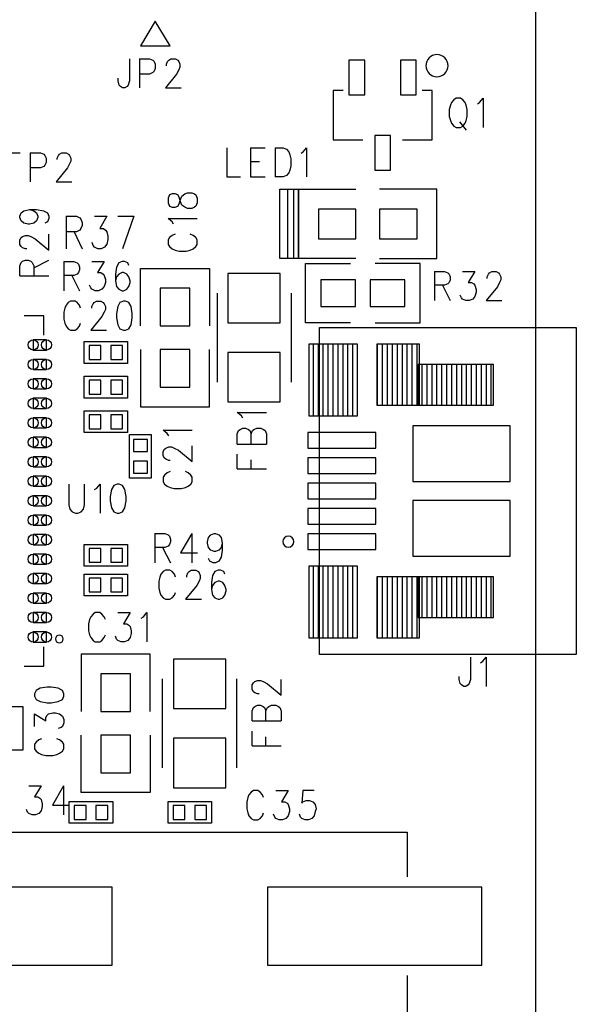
# Model space of a CAD drawing. Extents: x 2 to 38, y 4.3 to 27.6.
# Tile 15 of 25: x 21.1 to 23.5, y 16.8 to 21.1. Entities that reach past the tile are written whole.
import ezdxf

# ---------------------------------------------------------------- set-up
doc = ezdxf.new("R2010")
doc.units = 0
doc.layers.get('0').update_dxf_attribs({"linetype": 'CONTINUOUS'})
doc.layers.add('assy_t', color=3, linetype='CONTINUOUS')

# ---------------------------------------------------------------- blocks, each defined once
blk = doc.blocks.new('D17')
blk.add_lwpolyline([(-0.06348, -0.08041), (0.06348, -0.08041), (0.06348, 0.08041), (-0.06348, 0.08041)], close=True)
blk = doc.blocks.new('D18')
blk.add_lwpolyline([(-0.02539, -0.02963), (0.02539, -0.02963), (0.02539, 0.02963), (-0.02539, 0.02963)], close=True)
blk = doc.blocks.new('D19')
blk.add_lwpolyline([(-0.02963, -0.02539), (0.02963, -0.02539), (0.02963, 0.02539), (-0.02963, 0.02539)], close=True)
blk = doc.blocks.new('D20')
blk.add_lwpolyline([(-0.08041, -0.06348), (0.08041, -0.06348), (0.08041, 0.06348), (-0.08041, 0.06348)], close=True)
blk = doc.blocks.new('D23')
blk.add_lwpolyline([(-0.03386, -0.07407), (0.03386, -0.07407), (0.03386, 0.07407), (-0.03386, 0.07407)], close=True)
blk = doc.blocks.new('D26')
blk.add_lwpolyline([(-0.11216, -0.10581), (0.11216, -0.10581), (0.11216, 0.10581), (-0.11216, 0.10581)], close=True)
blk = doc.blocks.new('D27')
blk.add_lwpolyline([(-0.07407, -0.05714), (0.07407, -0.05714), (0.07407, 0.05714), (-0.07407, 0.05714)], close=True)
blk = doc.blocks.new('D33')
blk.add_lwpolyline([(-0.1458, -0.03333), (0.1458, -0.03333), (0.1458, 0.03333), (-0.1458, 0.03333)], close=True)
blk = doc.blocks.new('D34')
blk.add_lwpolyline([(-0.20828, -0.11872), (0.20828, -0.11872), (0.20828, 0.11872), (-0.20828, 0.11872)], close=True)
blk = doc.blocks.new('D41')
blk.add_lwpolyline([(0.0283, 0.0216), (-0.0283, 0.0216), (-0.0283, -0.0216), (0.0283, -0.0216)], close=True)
for centre in [(-0.0283, 0), (0.0283, 0)]:
    blk.add_circle(centre, 0.0217)
blk = doc.blocks.new('D44')
blk.add_lwpolyline([(-0.45921, -0.16718), (0.45921, -0.16718), (0.45921, 0.16718), (-0.45921, 0.16718)], close=True)

msp = doc.modelspace()

# ---------------------------------------------------------------- linework, layer by layer
at = {"layer": 'assy_t', "color": 3}
for points in [[(10.713162, 10.575483), (23.304282, 10.575483), (23.304282, 24.330483), (10.713162, 24.330483), (10.713162, 10.575483)], [(21.674842, 21.050443), (21.611362, 20.944623), (21.738322, 20.944623), (21.674842, 21.050443)], [(21.564222, 20.889743), (21.564222, 20.794523), (21.559422, 20.776663), (21.554602, 20.770703), (21.544982, 20.764763), (21.535362, 20.764763), (21.525742, 20.770703), (21.520942, 20.776663), (21.516142, 20.794523), (21.516142, 20.806423)], [(21.607502, 20.889743), (21.607502, 20.764763)], [(21.607502, 20.889743), (21.650802, 20.889743), (21.665222, 20.883783), (21.670042, 20.877843), (21.674842, 20.865943), (21.674842, 20.848083), (21.670042, 20.836183), (21.665222, 20.830223), (21.650802, 20.824283), (21.607502, 20.824283)], [(21.722942, 20.859983), (21.722942, 20.865943), (21.727742, 20.877843), (21.732562, 20.883783), (21.742182, 20.889743), (21.761422, 20.889743), (21.771042, 20.883783), (21.775842, 20.877843), (21.780642, 20.865943), (21.780642, 20.854023), (21.775842, 20.842123), (21.766222, 20.824283), (21.718122, 20.764763), (21.785462, 20.764763)], [(22.478982, 20.754183), (22.436662, 20.754183), (22.436662, 20.542563), (22.563622, 20.542563)], [(22.732922, 20.542563), (22.859882, 20.542563), (22.859882, 20.754183), (22.817562, 20.754183)], [(22.962802, 20.720443), (22.953202, 20.714503), (22.943582, 20.702603), (22.938762, 20.690683), (22.933962, 20.672843), (22.933962, 20.643083), (22.938762, 20.625223), (22.943582, 20.613323), (22.953202, 20.601423), (22.962802, 20.595463), (22.982042, 20.595463), (22.991662, 20.601423), (23.001282, 20.613323), (23.006102, 20.625223), (23.010902, 20.643083), (23.010902, 20.672843), (23.006102, 20.690683), (23.001282, 20.702603), (22.991662, 20.714503), (22.982042, 20.720443), (22.962802, 20.720443)], [(23.054182, 20.696643), (23.063802, 20.702603), (23.078242, 20.720443), (23.078242, 20.595463)], [(22.977242, 20.619263), (23.006102, 20.583563)], [(21.029422, 20.487683), (21.096742, 20.487683)], [(21.140042, 20.487683), (21.140042, 20.362683)], [(21.140042, 20.487683), (21.183322, 20.487683)], [(21.183322, 20.487683), (21.197742, 20.481723), (21.202562, 20.475763), (21.207362, 20.463863), (21.207362, 20.446003), (21.202562, 20.434103), (21.197742, 20.428163), (21.183322, 20.422203), (21.140042, 20.422203)], [(21.293942, 20.487683), (21.303562, 20.481723), (21.308362, 20.475763), (21.313182, 20.463863), (21.313182, 20.451963), (21.308362, 20.440063), (21.298742, 20.422203), (21.250642, 20.362683), (21.317982, 20.362683)], [(21.255462, 20.457923), (21.255462, 20.463863), (21.260262, 20.475763), (21.265082, 20.481723), (21.274702, 20.487683)], [(21.274702, 20.487683), (21.293942, 20.487683)], [(21.981682, 20.508843), (21.981682, 20.383843), (22.039402, 20.383843)], [(22.082682, 20.508843), (22.082682, 20.383843)], [(22.082682, 20.508843), (22.145202, 20.508843)], [(22.188482, 20.508843), (22.188482, 20.383843)], [(22.188482, 20.508843), (22.222162, 20.508843), (22.236582, 20.502883), (22.246202, 20.490983), (22.251022, 20.479083), (22.255822, 20.461223), (22.255822, 20.431463), (22.251022, 20.413603), (22.246202, 20.401703), (22.236582, 20.389803), (22.222162, 20.383843), (22.188482, 20.383843)], [(22.299102, 20.485023), (22.308722, 20.490983), (22.323162, 20.508843), (22.323162, 20.383843)], [(22.082682, 20.449323), (22.121162, 20.449323)], [(22.082682, 20.383843), (22.145202, 20.383843)], [(21.729722, 20.273223), (21.735682, 20.258803), (21.747582, 20.254003), (21.759482, 20.254003), (21.771402, 20.258803), (21.777342, 20.268423), (21.783302, 20.287663), (21.789242, 20.302083), (21.801142, 20.311703), (21.813062, 20.316523), (21.830902, 20.316523), (21.842822, 20.311703), (21.848762, 20.306903), (21.854722, 20.292463), (21.854722, 20.273223), (21.848762, 20.258803), (21.842822, 20.254003), (21.830902, 20.249183), (21.813062, 20.249183), (21.801142, 20.254003), (21.789242, 20.263623), (21.783302, 20.278043), (21.777342, 20.297283), (21.771402, 20.306903), (21.759482, 20.311703), (21.747582, 20.311703), (21.735682, 20.306903), (21.729722, 20.292463), (21.729722, 20.273223)], [(22.267362, 20.034683), (22.208122, 20.034683), (22.208122, 20.330943), (22.267362, 20.330943), (22.267362, 20.034683)], [(22.288522, 20.034683), (22.241982, 20.034683), (22.241982, 20.330943), (22.288522, 20.330943), (22.288522, 20.034683)], [(22.534002, 20.034683), (22.288522, 20.034683), (22.288522, 20.330943), (22.534002, 20.330943)], [(22.635582, 20.034683), (22.881042, 20.034683), (22.881042, 20.330943), (22.635582, 20.330943)], [(21.136542, 20.244383), (21.154402, 20.239563), (21.166302, 20.229943), (21.172262, 20.215523), (21.172262, 20.210703), (21.166302, 20.196283), (21.154402, 20.186663), (21.136542, 20.181843), (21.130602, 20.181843), (21.112742, 20.186663), (21.100842, 20.196283), (21.094882, 20.210703), (21.094882, 20.215523), (21.100842, 20.229943), (21.112742, 20.239563), (21.136542, 20.244383), (21.166302, 20.244383), (21.196062, 20.239563), (21.213922, 20.229943), (21.219862, 20.215523), (21.219862, 20.205903), (21.213922, 20.191463), (21.202022, 20.186663)], [(21.293942, 20.215883), (21.293942, 20.077003)], [(21.293942, 20.215883), (21.337222, 20.215883), (21.351642, 20.209263), (21.356462, 20.202663), (21.361262, 20.189423), (21.361262, 20.176203), (21.356462, 20.162983), (21.351642, 20.156363), (21.337222, 20.149743), (21.293942, 20.149743)], [(21.414182, 20.215883), (21.467082, 20.215883), (21.438222, 20.162983), (21.452642, 20.162983), (21.462262, 20.156363), (21.467082, 20.149743), (21.471882, 20.129903), (21.471882, 20.116683), (21.467082, 20.096843), (21.457462, 20.083623), (21.443022, 20.077003), (21.428602, 20.077003), (21.414182, 20.083623), (21.409362, 20.090223)], [(21.515162, 20.215883), (21.582502, 20.215883)], [(21.582502, 20.215883), (21.534402, 20.077003)], [(21.753542, 20.181843), (21.747582, 20.191463), (21.729722, 20.205903), (21.854722, 20.205903)], [(21.327602, 20.149743), (21.361262, 20.077003)], [(21.124642, 20.076043), (21.118702, 20.076043), (21.106782, 20.080863), (21.100842, 20.085663), (21.094882, 20.095283), (21.094882, 20.114523), (21.100842, 20.124143), (21.106782, 20.128943), (21.118702, 20.133763), (21.130602, 20.133763), (21.142502, 20.128943), (21.160362, 20.119323), (21.219862, 20.071243), (21.219862, 20.138563)], [(21.409362, 20.090223), (21.404562, 20.103463)], [(21.759482, 20.138563), (21.747582, 20.133763), (21.735682, 20.124143), (21.729722, 20.114523), (21.729722, 20.095283), (21.735682, 20.085663), (21.747582, 20.076043), (21.759482, 20.071243), (21.777342, 20.066423), (21.807102, 20.066423), (21.824962, 20.071243), (21.836862, 20.076043), (21.848762, 20.085663), (21.854722, 20.095283), (21.854722, 20.114523), (21.848762, 20.124143), (21.836862, 20.133763), (21.824962, 20.138563)], [(21.094882, 19.960623), (21.094882, 20.003903), (21.100842, 20.018323), (21.106782, 20.023143), (21.118702, 20.027943), (21.130602, 20.027943), (21.142502, 20.023143), (21.148442, 20.018323), (21.154402, 20.003903), (21.154402, 19.960623)], [(21.154402, 19.994283), (21.219862, 20.027943)], [(21.283362, 20.022123), (21.283362, 19.897143)], [(21.283362, 20.022123), (21.326642, 20.022123), (21.341062, 20.016163), (21.345882, 20.010223), (21.350682, 19.998303), (21.350682, 19.986403), (21.345882, 19.974503), (21.341062, 19.968563), (21.326642, 19.962603), (21.283362, 19.962603)], [(21.403582, 20.022123), (21.456502, 20.022123), (21.427642, 19.974503), (21.442062, 19.974503), (21.451682, 19.968563), (21.456502, 19.962603), (21.461302, 19.944743), (21.461302, 19.932843), (21.456502, 19.914983), (21.446882, 19.903083), (21.432442, 19.897143), (21.418022, 19.897143), (21.403582, 19.903083), (21.398782, 19.909043), (21.393982, 19.920943)], [(21.562302, 20.004263), (21.557502, 20.016163), (21.543062, 20.022123), (21.533442, 20.022123), (21.519022, 20.016163), (21.509402, 19.998303), (21.504582, 19.968563), (21.504582, 19.938803), (21.509402, 19.914983), (21.519022, 19.903083), (21.533442, 19.897143), (21.538262, 19.897143), (21.552682, 19.903083), (21.562302, 19.914983), (21.567122, 19.932843), (21.567122, 19.938803), (21.562302, 19.956643), (21.552682, 19.968563), (21.538262, 19.974503), (21.533442, 19.974503), (21.519022, 19.968563), (21.509402, 19.956643), (21.504582, 19.938803)], [(22.510722, 19.759583), (22.318162, 19.759583), (22.318162, 20.013523), (22.510722, 20.013523)], [(22.616542, 19.759583), (22.809102, 19.759583), (22.809102, 20.013523), (22.616542, 20.013523)], [(21.611362, 19.746883), (21.611362, 19.992363), (21.907622, 19.992363), (21.907622, 19.746883)], [(22.870462, 19.979803), (22.870462, 19.854803)], [(22.870462, 19.979803), (22.913762, 19.979803), (22.928182, 19.973843), (22.933002, 19.967883)], [(22.990702, 19.979803), (23.043602, 19.979803), (23.014762, 19.932183), (23.029182, 19.932183), (23.038802, 19.926223), (23.043602, 19.920283), (23.048422, 19.902423), (23.048422, 19.890523), (23.043602, 19.872663), (23.033982, 19.860763), (23.019562, 19.854803), (23.005142, 19.854803), (22.990702, 19.860763), (22.985902, 19.866723), (22.981082, 19.878623)], [(23.101322, 19.967883), (23.106142, 19.973843), (23.115742, 19.979803), (23.134982, 19.979803), (23.144602, 19.973843), (23.149422, 19.967883)], [(21.094882, 19.960623), (21.219862, 19.960623)], [(21.317022, 19.962603), (21.350682, 19.897143)], [(22.933002, 19.967883), (22.937802, 19.955983), (22.937802, 19.944083), (22.933002, 19.932183), (22.928182, 19.926223), (22.913762, 19.920283), (22.870462, 19.920283)], [(23.149422, 19.967883), (23.154222, 19.955983), (23.154222, 19.944083), (23.149422, 19.932183), (23.139802, 19.914323), (23.091702, 19.854803), (23.159042, 19.854803)], [(23.096522, 19.950043), (23.096522, 19.955983), (23.101322, 19.967883)], [(21.939362, 19.886563), (21.939362, 19.505643)], [(22.256782, 19.886563), (22.256782, 19.505643)], [(22.904142, 19.920283), (22.937802, 19.854803)], [(21.312222, 19.852823), (21.302602, 19.846883), (21.292982, 19.834963), (21.288162, 19.823063), (21.283362, 19.805223), (21.283362, 19.775463), (21.288162, 19.757603), (21.292982, 19.745703), (21.302602, 19.733803), (21.312222, 19.727843)], [(21.355502, 19.823063), (21.350682, 19.834963), (21.341062, 19.846883), (21.331442, 19.852823), (21.312222, 19.852823)], [(21.403582, 19.823063), (21.403582, 19.829023), (21.408402, 19.840923), (21.413202, 19.846883), (21.422822, 19.852823), (21.442062, 19.852823), (21.451682, 19.846883), (21.456502, 19.840923), (21.461302, 19.829023), (21.461302, 19.817123), (21.456502, 19.805223), (21.446882, 19.787363), (21.398782, 19.727843), (21.466122, 19.727843)], [(21.538262, 19.852823), (21.523822, 19.846883), (21.514202, 19.829023), (21.509402, 19.799263), (21.509402, 19.781403), (21.514202, 19.751643), (21.523822, 19.733803), (21.538262, 19.727843), (21.547882, 19.727843), (21.562302, 19.733803), (21.571922, 19.751643), (21.576722, 19.781403), (21.576722, 19.799263), (21.571922, 19.829023), (21.562302, 19.846883), (21.547882, 19.852823), (21.538262, 19.852823)], [(21.197302, 19.706603), (21.197302, 19.789903), (21.113982, 19.789903)], [(21.312222, 19.727843), (21.331442, 19.727843), (21.341062, 19.733803), (21.350682, 19.745703), (21.355502, 19.757603)], [(22.378002, 18.340263), (22.378002, 19.739923), (23.477742, 19.739923), (23.477742, 18.340263), (22.378002, 18.340263)], [(21.370122, 19.679163), (21.556342, 19.679163), (21.556342, 19.586063), (21.370122, 19.586063), (21.370122, 19.679163)], [(21.611362, 19.645303), (21.611362, 19.399843), (21.907622, 19.399843), (21.907622, 19.645303)], [(22.332522, 19.668763), (22.332522, 19.361183), (22.540142, 19.361183), (22.540142, 19.668763), (22.332522, 19.668763)], [(22.352022, 19.361183), (22.352022, 19.668763)], [(22.373182, 19.361183), (22.373182, 19.668763)], [(22.394342, 19.361183), (22.394342, 19.668763)], [(22.415502, 19.361183), (22.415502, 19.668763)], [(22.436662, 19.361183), (22.436662, 19.668763)], [(22.457822, 19.361183), (22.457822, 19.668763)], [(22.478982, 19.361183), (22.478982, 19.668763)], [(22.500142, 19.361183), (22.500142, 19.668763)], [(22.521302, 19.361183), (22.521302, 19.668763)], [(22.624122, 19.668763), (22.624122, 19.407003), (22.806742, 19.407003), (22.806742, 19.668763), (22.624122, 19.668763)], [(22.627122, 19.407003), (22.627122, 19.668763)], [(22.648282, 19.407003), (22.648282, 19.668763)], [(22.669442, 19.407003), (22.669442, 19.668763)], [(22.690602, 19.407003), (22.690602, 19.668763)], [(22.711762, 19.407003), (22.711762, 19.668763)], [(22.732922, 19.407003), (22.732922, 19.668763)], [(22.754082, 19.407003), (22.754082, 19.668763)], [(22.775242, 19.407003), (22.775242, 19.668763)], [(22.796402, 19.407003), (22.796402, 19.668763)], [(22.799902, 19.581303), (22.799902, 19.407003), (23.123322, 19.407003), (23.123322, 19.581303), (22.799902, 19.581303)], [(22.817562, 19.407003), (22.817562, 19.581303)], [(22.838722, 19.407003), (22.838722, 19.581303)], [(22.859882, 19.407003), (22.859882, 19.581303)], [(22.881042, 19.407003), (22.881042, 19.581303)], [(22.902222, 19.407003), (22.902222, 19.581303)], [(22.923382, 19.407003), (22.923382, 19.581303)], [(22.944542, 19.407003), (22.944542, 19.581303)], [(22.965702, 19.407003), (22.965702, 19.581303)], [(22.986862, 19.407003), (22.986862, 19.581303)], [(23.008022, 19.407003), (23.008022, 19.581303)], [(23.029182, 19.407003), (23.029182, 19.581303)], [(23.050342, 19.407003), (23.050342, 19.581303)], [(23.071502, 19.407003), (23.071502, 19.581303)], [(23.092662, 19.407003), (23.092662, 19.581303)], [(23.113822, 19.407003), (23.113822, 19.581303)], [(21.370122, 19.531043), (21.556342, 19.531043), (21.556342, 19.437923), (21.370122, 19.437923), (21.370122, 19.531043)], [(21.370122, 19.382903), (21.556342, 19.382903), (21.556342, 19.289803), (21.370122, 19.289803), (21.370122, 19.382903)], [(22.049802, 19.351743), (22.043842, 19.361363), (22.026002, 19.375783), (22.150982, 19.375783)], [(21.732382, 19.276723), (21.726422, 19.286343), (21.708562, 19.300763), (21.833562, 19.300763)], [(22.026002, 19.241123), (22.026002, 19.284403), (22.031942, 19.298843), (22.037902, 19.303643), (22.049802, 19.308463), (22.061702, 19.308463), (22.073602, 19.303643), (22.079562, 19.298843), (22.085502, 19.284403)], [(22.085502, 19.241123), (22.085502, 19.284403), (22.091462, 19.298843), (22.097422, 19.303643), (22.109322, 19.308463), (22.127162, 19.308463), (22.139082, 19.303643), (22.145022, 19.298843), (22.150982, 19.284403), (22.150982, 19.241123)], [(21.564802, 19.095103), (21.564802, 19.281343), (21.657922, 19.281343), (21.657922, 19.095103), (21.564802, 19.095103)], [(21.738322, 19.170903), (21.732382, 19.170903), (21.720482, 19.175723), (21.714522, 19.180523), (21.708562, 19.190143), (21.708562, 19.209383), (21.714522, 19.219003), (21.720482, 19.223803), (21.732382, 19.228623), (21.744282, 19.228623), (21.756182, 19.223803), (21.774042, 19.214203), (21.833562, 19.166103), (21.833562, 19.233423)], [(22.026002, 19.241123), (22.150982, 19.241123)], [(22.026002, 19.135323), (22.026002, 19.197843)], [(22.085502, 19.135323), (22.085502, 19.173803)], [(22.026002, 19.135323), (22.150982, 19.135323)], [(21.738322, 19.122823), (21.726422, 19.118003), (21.714522, 19.108383), (21.708562, 19.098763), (21.708562, 19.079523), (21.714522, 19.069903), (21.726422, 19.060283), (21.738322, 19.055483), (21.756182, 19.050663), (21.785942, 19.050663), (21.803802, 19.055483), (21.815702, 19.060283), (21.827602, 19.069903), (21.833562, 19.079523), (21.833562, 19.098763), (21.827602, 19.108383), (21.815702, 19.118003), (21.803802, 19.122823)], [(21.304522, 19.069843), (21.304522, 18.980583), (21.309322, 18.962723), (21.318942, 18.950823), (21.333382, 18.944863), (21.343002, 18.944863), (21.357422, 18.950823), (21.367042, 18.962723), (21.371842, 18.980583), (21.371842, 19.069843)], [(21.415142, 19.046043), (21.424762, 19.052003), (21.439182, 19.069843), (21.439182, 18.944863)], [(21.511322, 19.069843), (21.496902, 19.063903), (21.487282, 19.046043), (21.482462, 19.016283), (21.482462, 18.998423), (21.487282, 18.968663), (21.496902, 18.950823), (21.511322, 18.944863), (21.520942, 18.944863), (21.535362, 18.950823), (21.544982, 18.968663), (21.549802, 18.998423), (21.549802, 19.016283), (21.544982, 19.046043), (21.535362, 19.063903), (21.520942, 19.069843), (21.511322, 19.069843)], [(21.672722, 18.858243), (21.672722, 18.733243)], [(21.672722, 18.858243), (21.716022, 18.858243), (21.730442, 18.852283), (21.735242, 18.846323), (21.740062, 18.834423), (21.740062, 18.822523), (21.735242, 18.810623), (21.730442, 18.804663), (21.716022, 18.798723), (21.672722, 18.798723)], [(21.831442, 18.858243), (21.783342, 18.774903), (21.855482, 18.774903)], [(21.831442, 18.858243), (21.831442, 18.733243)], [(21.961302, 18.816583), (21.956482, 18.798723), (21.946862, 18.786823), (21.932442, 18.780863), (21.927622, 18.780863), (21.913202, 18.786823), (21.903582, 18.798723), (21.898762, 18.816583), (21.898762, 18.822523), (21.903582, 18.840383), (21.913202, 18.852283), (21.927622, 18.858243), (21.932442, 18.858243), (21.946862, 18.852283), (21.956482, 18.840383), (21.961302, 18.816583), (21.961302, 18.786823), (21.956482, 18.757063), (21.946862, 18.739203), (21.932442, 18.733243), (21.922822, 18.733243), (21.908382, 18.739203), (21.903582, 18.751103)], [(21.370122, 18.811543), (21.556342, 18.811543), (21.556342, 18.718443), (21.370122, 18.718443), (21.370122, 18.811543)], [(21.706402, 18.798723), (21.740062, 18.733243)], [(22.332522, 18.719003), (22.332522, 18.411403), (22.540142, 18.411403), (22.540142, 18.719003), (22.332522, 18.719003)], [(22.352022, 18.411403), (22.352022, 18.719003)], [(22.373182, 18.411403), (22.373182, 18.719003)], [(22.394342, 18.411403), (22.394342, 18.719003)], [(22.415502, 18.411403), (22.415502, 18.719003)], [(22.436662, 18.411403), (22.436662, 18.719003)], [(22.457822, 18.411403), (22.457822, 18.719003)], [(22.478982, 18.411403), (22.478982, 18.719003)], [(22.500142, 18.411403), (22.500142, 18.719003)], [(22.521302, 18.411403), (22.521302, 18.719003)], [(21.370122, 18.684583), (21.556342, 18.684583), (21.556342, 18.591463), (21.370122, 18.591463), (21.370122, 18.684583)], [(21.761802, 18.671883), (21.756982, 18.683783), (21.747362, 18.695683), (21.737742, 18.701643), (21.718522, 18.701643), (21.708902, 18.695683), (21.699282, 18.683783), (21.694462, 18.671883), (21.689662, 18.654023), (21.689662, 18.624263), (21.694462, 18.606403), (21.699282, 18.594503), (21.708902, 18.582603), (21.718522, 18.576663), (21.737742, 18.576663), (21.747362, 18.582603), (21.756982, 18.594503), (21.761802, 18.606403)], [(21.809902, 18.671883), (21.809902, 18.677823), (21.814702, 18.689743), (21.819502, 18.695683), (21.829122, 18.701643), (21.848362, 18.701643), (21.857982, 18.695683), (21.862802, 18.689743), (21.867602, 18.677823), (21.867602, 18.665923), (21.862802, 18.654023), (21.853182, 18.636163), (21.805082, 18.576663), (21.872422, 18.576663)], [(21.973422, 18.683783), (21.968602, 18.695683), (21.954182, 18.701643), (21.944562, 18.701643), (21.930122, 18.695683), (21.920502, 18.677823), (21.915702, 18.648083), (21.915702, 18.618323), (21.920502, 18.594503), (21.930122, 18.582603), (21.944562, 18.576663), (21.949362, 18.576663), (21.963802, 18.582603), (21.973422, 18.594503), (21.978222, 18.612363), (21.978222, 18.618323), (21.973422, 18.636163), (21.963802, 18.648083), (21.949362, 18.654023), (21.944562, 18.654023), (21.930122, 18.648083), (21.920502, 18.636163), (21.915702, 18.618323)], [(22.624122, 18.673183), (22.624122, 18.411403), (22.806742, 18.411403), (22.806742, 18.673183), (22.624122, 18.673183)], [(22.627122, 18.411403), (22.627122, 18.673183)], [(22.648282, 18.411403), (22.648282, 18.673183)], [(22.669442, 18.411403), (22.669442, 18.673183)], [(22.690602, 18.411403), (22.690602, 18.673183)], [(22.711762, 18.411403), (22.711762, 18.673183)], [(22.732922, 18.411403), (22.732922, 18.673183)], [(22.754082, 18.411403), (22.754082, 18.673183)], [(22.775242, 18.411403), (22.775242, 18.673183)], [(22.796402, 18.411403), (22.796402, 18.673183)], [(22.799902, 18.673183), (22.799902, 18.498883), (23.123322, 18.498883), (23.123322, 18.673183), (22.799902, 18.673183)], [(22.817562, 18.498883), (22.817562, 18.673183)], [(22.838722, 18.498883), (22.838722, 18.673183)], [(22.859882, 18.498883), (22.859882, 18.673183)], [(22.881042, 18.498883), (22.881042, 18.673183)], [(22.902222, 18.498883), (22.902222, 18.673183)], [(22.923382, 18.498883), (22.923382, 18.673183)], [(22.944542, 18.498883), (22.944542, 18.673183)], [(22.965702, 18.498883), (22.965702, 18.673183)], [(22.986862, 18.498883), (22.986862, 18.673183)], [(23.008022, 18.498883), (23.008022, 18.673183)], [(23.029182, 18.498883), (23.029182, 18.673183)], [(23.050342, 18.498883), (23.050342, 18.673183)], [(23.071502, 18.498883), (23.071502, 18.673183)], [(23.092662, 18.498883), (23.092662, 18.673183)], [(23.113822, 18.498883), (23.113822, 18.673183)], [(21.461302, 18.489883), (21.456502, 18.501803), (21.446882, 18.513703), (21.437262, 18.519643), (21.418022, 18.519643), (21.408402, 18.513703), (21.398782, 18.501803), (21.393982, 18.489883), (21.389162, 18.472043), (21.389162, 18.442283), (21.393982, 18.424423), (21.398782, 18.412523), (21.408402, 18.400623), (21.418022, 18.394663), (21.437262, 18.394663), (21.446882, 18.400623), (21.456502, 18.412523), (21.461302, 18.424423)], [(21.514202, 18.519643), (21.567122, 18.519643), (21.538262, 18.472043), (21.552682, 18.472043), (21.562302, 18.466083), (21.567122, 18.460143), (21.571922, 18.442283), (21.571922, 18.430383), (21.567122, 18.412523), (21.557502, 18.400623), (21.543062, 18.394663), (21.528642, 18.394663), (21.514202, 18.400623), (21.509402, 18.406563), (21.504582, 18.418463)], [(21.615202, 18.495843), (21.624822, 18.501803), (21.639262, 18.519643), (21.639262, 18.394663)], [(21.113982, 18.290283), (21.197302, 18.290283), (21.197302, 18.373583)], [(21.653682, 18.096283), (21.653682, 18.341763), (21.357422, 18.341763), (21.357422, 18.096283)], [(23.024382, 18.329203), (23.024382, 18.233963), (23.019562, 18.216123), (23.014762, 18.210163), (23.005142, 18.204203), (22.995522, 18.204203), (22.985902, 18.210163), (22.981082, 18.216123), (22.976282, 18.233963), (22.976282, 18.245863)], [(23.067662, 18.305383), (23.077282, 18.311343), (23.091702, 18.329203), (23.091702, 18.204203)], [(21.158362, 18.162843), (21.164322, 18.148423), (21.182182, 18.138803), (21.211942, 18.134003), (21.229782, 18.134003), (21.259542, 18.138803), (21.277402, 18.148423), (21.283362, 18.162843), (21.283362, 18.172463), (21.277402, 18.186903), (21.259542, 18.196523), (21.229782, 18.201323), (21.211942, 18.201323), (21.182182, 18.196523), (21.164322, 18.186903), (21.158362, 18.172463), (21.158362, 18.162843)], [(21.706582, 17.855043), (21.706582, 18.235963)], [(22.024002, 17.855043), (22.024002, 18.235963)], [(22.119242, 18.171503), (22.113282, 18.171503), (22.101382, 18.176323), (22.095422, 18.181123), (22.089482, 18.190743), (22.089482, 18.209983), (22.095422, 18.219603), (22.101382, 18.224403), (22.113282, 18.229223), (22.125182, 18.229223), (22.137082, 18.224403), (22.154942, 18.214783), (22.214462, 18.166703), (22.214462, 18.234023)], [(21.107722, 18.117443), (21.107722, 17.931223), (21.014602, 17.931223), (21.014602, 18.117443), (21.107722, 18.117443)], [(22.089482, 18.056083), (22.089482, 18.099363), (22.095422, 18.113803), (22.101382, 18.118603), (22.113282, 18.123403), (22.125182, 18.123403), (22.137082, 18.118603), (22.143042, 18.113803), (22.149002, 18.099363)], [(22.149002, 18.056083), (22.149002, 18.099363), (22.154942, 18.113803), (22.160902, 18.118603), (22.172802, 18.123403), (22.190662, 18.123403), (22.202562, 18.118603), (22.208502, 18.113803), (22.214462, 18.099363), (22.214462, 18.056083)], [(21.158362, 18.033003), (21.158362, 18.085903), (21.205982, 18.057043), (21.205982, 18.071463), (21.211942, 18.081083), (21.217882, 18.085903), (21.235742, 18.090703), (21.247642, 18.090703), (21.265502, 18.085903), (21.277402, 18.076283), (21.283362, 18.061843), (21.283362, 18.047423), (21.277402, 18.033003), (21.271462, 18.028183), (21.259542, 18.023383)], [(22.089482, 18.056083), (22.214462, 18.056083)], [(21.653682, 17.994703), (21.653682, 17.749243), (21.357422, 17.749243), (21.357422, 17.994703)], [(22.089482, 17.950263), (22.089482, 18.012803)], [(21.188122, 17.980083), (21.176222, 17.975283), (21.164322, 17.965663), (21.158362, 17.956043), (21.158362, 17.936803), (21.164322, 17.927183), (21.176222, 17.917563), (21.188122, 17.912763), (21.205982, 17.907943), (21.235742, 17.907943), (21.253602, 17.912763), (21.265502, 17.917563), (21.277402, 17.927183), (21.283362, 17.936803), (21.283362, 17.956043), (21.277402, 17.965663), (21.265502, 17.975283), (21.253602, 17.980083)], [(22.089482, 17.950263), (22.214462, 17.950263)], [(22.149002, 17.950263), (22.149002, 17.988743)], [(21.133302, 17.779003), (21.186202, 17.779003), (21.157342, 17.731383), (21.171782, 17.731383), (21.181402, 17.725423), (21.186202, 17.719483), (21.191022, 17.701623), (21.191022, 17.689723), (21.186202, 17.671863), (21.176582, 17.659963), (21.162162, 17.654003), (21.147722, 17.654003), (21.133302, 17.659963), (21.128482, 17.665923), (21.123682, 17.677823)], [(21.282402, 17.779003), (21.234302, 17.695683), (21.306442, 17.695683)], [(21.282402, 17.779003), (21.282402, 17.654003)], [(22.138482, 17.728083), (22.133662, 17.739983), (22.124042, 17.751883), (22.114422, 17.757843), (22.095182, 17.757843), (22.085562, 17.751883), (22.075942, 17.739983), (22.071142, 17.728083), (22.066342, 17.710223), (22.066342, 17.680463), (22.071142, 17.662603), (22.075942, 17.650703), (22.085562, 17.638803), (22.095182, 17.632843), (22.114422, 17.632843), (22.124042, 17.638803), (22.133662, 17.650703), (22.138482, 17.662603)], [(22.191382, 17.757843), (22.244282, 17.757843), (22.215422, 17.710223), (22.229862, 17.710223), (22.239462, 17.704263), (22.244282, 17.698323), (22.249082, 17.680463), (22.249082, 17.668563), (22.244282, 17.650703), (22.234662, 17.638803), (22.220242, 17.632843), (22.205802, 17.632843), (22.191382, 17.638803), (22.186562, 17.644763), (22.181762, 17.656663)], [(22.354902, 17.757843), (22.306802, 17.757843), (22.302002, 17.704263), (22.306802, 17.710223), (22.321242, 17.716183), (22.335662, 17.716183), (22.350082, 17.710223), (22.359702, 17.698323), (22.364522, 17.680463), (22.359702, 17.668563), (22.354902, 17.650703), (22.345282, 17.638803), (22.330842, 17.632843), (22.316422, 17.632843), (22.302002, 17.638803), (22.297182, 17.644763), (22.292382, 17.656663)], [(21.306642, 17.711143), (21.492862, 17.711143), (21.492862, 17.618043), (21.306642, 17.618043), (21.306642, 17.711143)], [(21.729862, 17.711143), (21.916082, 17.711143), (21.916082, 17.618043), (21.729862, 17.618043), (21.729862, 17.711143)], [(20.891862, 17.389483), (20.891862, 17.579943), (22.754082, 17.579943), (22.754082, 17.389483)], [(22.754082, 16.966263), (22.754082, 16.775803), (20.891862, 16.775803), (20.891862, 16.966263)]]:
    msp.add_lwpolyline(points, dxfattribs=at)
for points in [[(22.928362, 20.859983), (22.928362, 20.859983), (22.928362, 20.859983, 1), (22.833722, 20.859983), (22.833722, 20.859983), (22.833722, 20.859983, 1), (22.928362, 20.859983), (22.928362, 20.859983)], [(22.268262, 18.823483), (22.268262, 18.823483), (22.268262, 18.823483, 1), (22.221142, 18.823483), (22.221142, 18.823483), (22.221142, 18.823483, 1), (22.268262, 18.823483), (22.268262, 18.823483)], [(21.280602, 18.406903), (21.280602, 18.406903), (21.280602, 18.406903, 1), (21.247282, 18.406903), (21.247282, 18.406903), (21.247282, 18.406903, 1), (21.280602, 18.406903), (21.280602, 18.406903)]]:
    msp.add_lwpolyline(points, format="xyb", dxfattribs=at)

# ---------------------------------------------------------------- block references
at = {"layer": 'assy_t'}
for name, p in [('D23', (22.538242, 20.809203)), ('D23', (22.758322, 20.809203)), ('D23', (22.648282, 20.487543)), ('D20', (22.453582, 20.182823)), ('D20', (22.715982, 20.182823)), ('D26', (22.098082, 19.865383)), ('D27', (22.457822, 19.886563)), ('D27', (22.669442, 19.886563)), ('D17', (21.759482, 19.827303)), ('D41', (21.180622, 19.664943)), ('D18', (21.416682, 19.632623)), ('D18', (21.509782, 19.632623)), ('D17', (21.759482, 19.564903)), ('D41', (21.180622, 19.581623)), ('D26', (22.098082, 19.526803)), ('D41', (21.180622, 19.498323)), ('D18', (21.416682, 19.484483)), ('D18', (21.509782, 19.484483)), ('D41', (21.180622, 19.415003)), ('D41', (21.180622, 19.331683)), ('D18', (21.416682, 19.336363)), ('D18', (21.509782, 19.336363)), ('D34', (22.986202, 19.200063)), ('D41', (21.180622, 19.248383)), ('D19', (21.611362, 19.234783)), ('D33', (22.473822, 19.256703)), ('D41', (21.180622, 19.165063)), ('D33', (22.473822, 19.148403)), ('D19', (21.611362, 19.141663)), ('D41', (21.180622, 19.081743)), ('D33', (22.473822, 19.040083)), ('D41', (21.180622, 18.998443)), ('D33', (22.473822, 18.931783)), ('D34', (22.986202, 18.880123)), ('D41', (21.180622, 18.915123)), ('D41', (21.180622, 18.831803)), ('D33', (22.473822, 18.823483)), ('D18', (21.416682, 18.764983)), ('D18', (21.509782, 18.764983)), ('D41', (21.180622, 18.748503)), ('D41', (21.180622, 18.665183)), ('D18', (21.416682, 18.638023)), ('D18', (21.509782, 18.638023)), ('D41', (21.180622, 18.581863)), ('D41', (21.180622, 18.498563)), ('D41', (21.180622, 18.415243)), ('D26', (21.865302, 18.214783)), ('D17', (21.505542, 18.176703)), ('D17', (21.505542, 17.914303)), ('D26', (21.865302, 17.876203)), ('D18', (21.353182, 17.664583)), ('D18', (21.446302, 17.664583)), ('D18', (21.776422, 17.664583)), ('D18', (21.869522, 17.664583)), ('D44', (21.031542, 17.177883)), ('D44', (22.614422, 17.177883))]:
    msp.add_blockref(name, p, dxfattribs=at)

doc.saveas('drawing.dxf')
